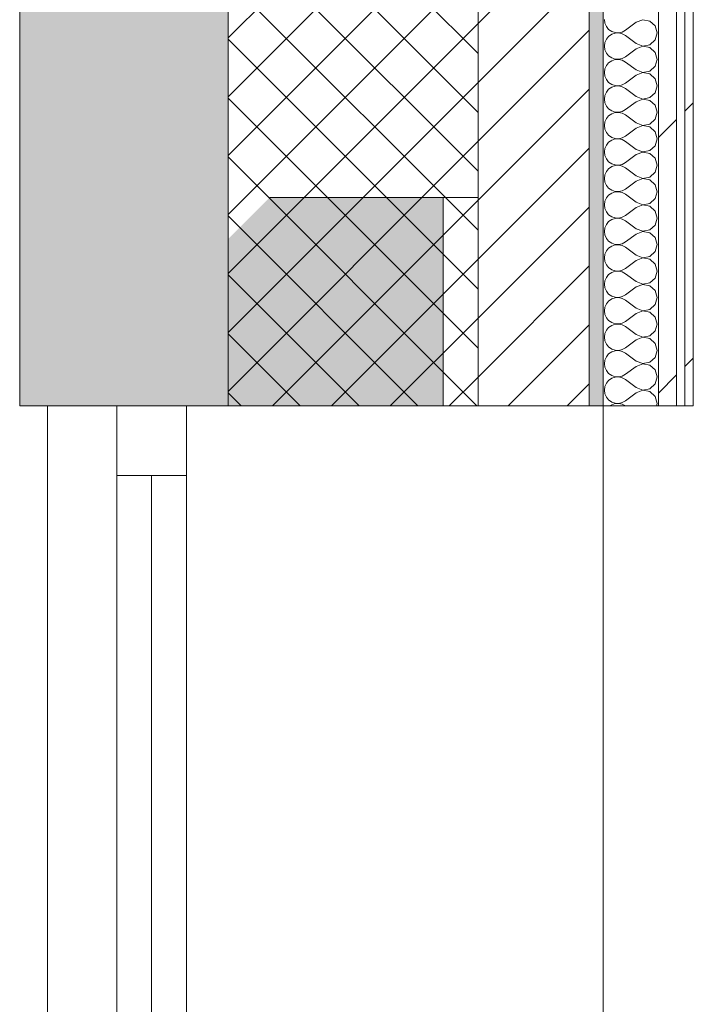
# Model space of a CAD drawing. Header units: millimetres. Extents: x -40968 to 11883, y -17757 to 4746.
# Tile 210 of 227: x -2101 to -1616, y -11090 to -10381. Entities that reach past the tile are written whole.
import ezdxf

# ---------------------------------------------------------------- set-up
doc = ezdxf.new("R2010")
doc.units = ezdxf.units.MM
doc.header["$MEASUREMENT"] = 0
doc.linetypes.add('Wipeout_Contour', pattern=[1000, 0, -1000])
for name, color, linetype in [('12_FAÇ_Façana', 7, 'Continuous'), ('Nuevo_08_E_Envans secs', 7, 'Continuous'), ('Ventanas Archicad', 7, 'Continuous')]:
    doc.layers.add(name, color=color, linetype=linetype)
for name, color, linetype, lineweight in [('12_FAÇ_Façana_Pluma_Nº__1', 7, 'Continuous', 5), ('12_FAÇ_Façana_Pluma_Nº__2', 8, 'Continuous', 5), ('12_FAÇ_Façana_Pluma_Nº__7', 7, 'Continuous', 5), ('Nuevo_08_E_Envans secs_Pluma_Nº__1', 7, 'Continuous', 5), ('Ventanas Archicad_Pluma_Nº__1', 7, 'Continuous', 5), ('Ventanas Archicad_Pluma_Nº__7', 7, 'Continuous', 5)]:
    doc.layers.add(name, color=color, linetype=linetype, lineweight=lineweight)
for name, color, linetype, lineweight, true_color in [('12_FAÇ_Façana_Pluma_Nº__102', 7, 'Continuous', 5, 0xcccccc), ('12_FAÇ_Façana_Pluma_Nº__174', 7, 'Continuous', 13, 0xe4ad2c), ('12_FAÇ_Façana_Pluma_Nº__176', 7, 'Continuous', 15, 0x93a0c6), ('Nuevo_08_E_Envans secs_Pluma_Nº__102', 7, 'Continuous', 5, 0xcccccc), ('Nuevo_08_E_Envans secs_Pluma_Nº__171', 171, 'Continuous', 13, 0xaaaaff), ('Nuevo_08_E_Envans secs_Pluma_Nº__177', 7, 'Continuous', 15, 0xf7e046)]:
    doc.layers.add(name, color=color, linetype=linetype, lineweight=lineweight, true_color=true_color)
pattern_1 = [(45, (0, 0), (-183.848, 183.848), [195, -65]), (45, (7e-14, 183.85), (-183.848, 183.848), [195, -65])]

# ---------------------------------------------------------------- blocks, each defined once
blk = doc.blocks.new('Muro_1_1', base_point=(-1681.11, -1193.98))
at = {"layer": '12_FAÇ_Façana_Pluma_Nº__102', "linetype": 'Continuous', "lineweight": 0, "true_color": 0xe5e5e5}
blk.add_hatch(color=254, dxfattribs=at).paths.add_polyline_path([(-2101.11, -10658.98), (-1951.11, -10658.98), (-1951.11, -7438.98), (-1971.11, -7438.98), (-1971.11, -6988.97), (-1951.11, -6988.97), (-1951.11, -1638.98), (-2101.11, -1638.98)])
at = {"layer": '12_FAÇ_Façana_Pluma_Nº__174', "linetype": 'Continuous', "lineweight": 13, "true_color": 0xe4ad2c}
h = blk.add_hatch(dxfattribs=at)
h.set_pattern_fill('SATE_Aislamiento_0001', color=42, style=0, pattern_type=2)
h.set_pattern_definition([(45, (0, 0), (-21.2132, 21.2132), []), (135, (0, 0), (21.2132, 21.2132), [])])
h.paths.add_polyline_path([(-1951.11, -7438.98), (-1951.11, -10658.98), (-1771.11, -10658.98), (-1771.11, -7438.98)])
at = {"layer": '12_FAÇ_Façana_Pluma_Nº__176', "linetype": 'Continuous', "lineweight": 0, "true_color": 0x495063}
blk.add_hatch(color=251, dxfattribs=at).paths.add_polyline_path([(-1691.11, -7438.98), (-1691.11, -10658.98), (-1681.11, -10658.98), (-1681.11, -7438.98)])
at = {"layer": '12_FAÇ_Façana_Pluma_Nº__2', "linetype": 'Continuous', "lineweight": 5}
h = blk.add_hatch(dxfattribs=at)
h.set_pattern_fill('Ceramic_0001', color=8, style=0, pattern_type=2)
h.set_pattern_definition([(45, (0, 0), (-21.2132, 21.2132), [])])
h.paths.add_polyline_path([(-1771.11, -7438.98), (-1771.11, -10658.98), (-1691.11, -10658.98), (-1691.11, -7438.98)])
at = {"layer": '12_FAÇ_Façana_Pluma_Nº__7', "color": 7, "linetype": 'Continuous', "lineweight": 5}
for p, q in [((-1951.11, -7438.98), (-1951.11, -10658.98)), ((-1771.11, -10658.98), (-1771.11, -7438.98)), ((-1691.11, -10658.98), (-1691.11, -7438.98))]:
    blk.add_line(p, q, dxfattribs=at)
at = {"layer": '12_FAÇ_Façana_Pluma_Nº__7', "color": 7, "linetype": 'Continuous', "lineweight": 5, "flags": 128}
for points in [[(-2101.11, -1638.98), (-2101.11, -10658.98)], [(-1681.11, -10658.98), (-1681.11, -7438.98)], [(-2101.11, -10658.98), (-2071.11, -10658.98)], [(-1951.11, -10658.98), (-1921.11, -10658.98)]]:
    blk.add_lwpolyline(points, dxfattribs=at)
blk = doc.blocks.new('Ventana Vertical Multi-Faja 27_7')
at = {"layer": 'Ventanas Archicad_Pluma_Nº__1', "color": 7, "linetype": 'Continuous', "lineweight": 5}
for p, q in [((-600, 50), (600, 50)), ((-600, 0), (-550, 0)), ((-550, 0), (-550, -50)), ((-550, 0), (550, 0)), ((550, -50), (550, 0)), ((550, 0), (600, 0)), ((-550, -25), (550, -25)), ((-550, -50), (-600, -50)), ((550, -50), (-550, -50)), ((600, -50), (550, -50)), ((-600, -260), (-600, -235)), ((600, -260), (600, -235)), ((-600, -350), (600, -350))]:
    blk.add_line(p, q, dxfattribs=at)
at = {"layer": 'Ventanas Archicad_Pluma_Nº__7', "color": 7, "linetype": 'Continuous', "lineweight": 5}
for p, q in [((-600, 50), (-600, 40)), ((600, 50), (600, 40)), ((-600, 40), (-600, 0)), ((-600, 40), (-600, 0)), ((600, 40), (600, 0)), ((600, 40), (600, 0)), ((-600, 0), (-600, -50)), ((-600, 0), (-600, -50)), ((-600, 0), (-600, -50)), ((-600, 0), (-600, -50)), ((600, 0), (600, -50)), ((600, 0), (600, -50)), ((600, 0), (600, -50)), ((600, 0), (600, -50)), ((-600, -50), (-600, -110)), ((-600, -50), (-600, -110)), ((600, -50), (600, -110)), ((600, -50), (600, -110)), ((-600, -110), (-600, -235)), ((-600, -110), (-600, -235)), ((600, -110), (600, -235)), ((600, -110), (600, -235)), ((-600, -260), (-600, -340)), ((600, -260), (600, -340)), ((-600, -340), (-600, -350)), ((600, -340), (600, -350))]:
    blk.add_line(p, q, dxfattribs=at)
blk = doc.blocks.new('Muro_19_1', base_point=(-1681.11, -10658.98))
at = {"layer": '12_FAÇ_Façana', "linetype": 'Continuous', "lineweight": 0, "true_color": 0x000000}
h = blk.add_hatch(dxfattribs=at)
h.set_pattern_fill('Yeso_0001', color=18, style=0, pattern_type=2)
h.set_pattern_definition([(0, (0, 0), (0, 75), [0, -75])])
h.paths.add_polyline_path([(-1771.11, -10658.98), (-1771.11, -10508.98), (-1796.11, -10508.98), (-1796.11, -10658.98)])
at = {"layer": '12_FAÇ_Façana_Pluma_Nº__102', "linetype": 'Continuous', "lineweight": 0, "true_color": 0xe5e5e5}
blk.add_hatch(color=254, dxfattribs=at).paths.add_polyline_path([(-1921.11, -10508.98), (-2071.11, -10658.98), (-1796.11, -10658.98), (-1796.11, -10508.98)])
at = {"layer": '12_FAÇ_Façana_Pluma_Nº__1', "color": 7, "linetype": 'Continuous', "lineweight": 5}
for p, q in [((-1796.11, -10508.98), (-1771.11, -10508.98)), ((-1796.11, -10658.98), (-1796.11, -10508.98)), ((-1771.11, -10508.98), (-1771.11, -10658.98)), ((-1771.11, -10658.98), (-1796.11, -10658.98))]:
    blk.add_line(p, q, dxfattribs=at)
at = {"layer": '12_FAÇ_Façana_Pluma_Nº__7', "color": 7, "linetype": 'Continuous', "lineweight": 5}
for p, q in [((-1921.11, -10508.98), (-1796.11, -10508.98)), ((-2081.11, -10658.98), (-2071.11, -10658.98)), ((-2071.11, -10658.98), (-2031.11, -10658.98)), ((-2071.11, -10658.98), (-2031.11, -10658.98)), ((-2031.11, -10658.98), (-1981.11, -10658.98)), ((-2031.11, -10658.98), (-1981.11, -10658.98)), ((-1981.11, -10658.98), (-1921.11, -10658.98)), ((-1981.11, -10658.98), (-1921.11, -10658.98)), ((-1921.11, -10658.98), (-1796.11, -10658.98)), ((-1921.11, -10658.98), (-1796.11, -10658.98)), ((-1771.11, -10658.98), (-1691.11, -10658.98)), ((-1691.11, -10658.98), (-1681.11, -10658.98))]:
    blk.add_line(p, q, dxfattribs=at)
at = {"layer": 'Ventanas Archicad', "color": 253, "linetype": 'Continuous', "lineweight": 5, "true_color": 0xa4a4a6, "zscale": 1000, "rotation": 90.00000000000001}
blk.add_blockref('Ventana Vertical Multi-Faja 27_7', (-2031.11, -11258.98), dxfattribs=at)
blk = doc.blocks.new('*X357')
at = {"layer": 'Nuevo_08_E_Envans secs_Pluma_Nº__102', "color": 254, "linetype": 'Continuous', "lineweight": 5, "true_color": 0xcccccc}
for p, q in [((-1680.16, -10380.95), (-1679.79, -10383.55)), ((-1652.44, -10380.99), (-1657.3, -10382.86)), ((-1647.33, -10381.96), (-1652.44, -10380.99)), ((-1679.79, -10383.55), (-1678.73, -10385.96)), ((-1678.73, -10385.96), (-1677.06, -10387.98)), ((-1677.06, -10387.98), (-1674.89, -10389.47)), ((-1667.22, -10389.84), (-1664.92, -10388.57)), ((-1657.3, -10382.86), (-1664.92, -10388.57)), ((-1643.48, -10385.47), (-1647.33, -10381.96)), ((-1642.06, -10390.48), (-1643.48, -10385.47)), ((-1678.73, -10394.99), (-1679.79, -10397.4)), ((-1677.06, -10392.97), (-1678.73, -10394.99)), ((-1674.89, -10391.48), (-1677.06, -10392.97)), ((-1674.89, -10389.47), (-1672.4, -10390.31)), ((-1672.4, -10390.64), (-1674.89, -10391.48)), ((-1672.4, -10390.31), (-1669.78, -10390.44)), ((-1669.78, -10390.51), (-1672.4, -10390.64)), ((-1669.78, -10390.44), (-1667.22, -10389.84)), ((-1667.22, -10391.11), (-1669.78, -10390.51)), ((-1664.92, -10392.38), (-1667.22, -10391.11)), ((-1657.3, -10398.1), (-1664.92, -10392.38)), ((-1647.33, -10398.99), (-1643.48, -10395.48)), ((-1643.48, -10395.48), (-1642.06, -10390.48)), ((-1679.79, -10397.4), (-1680.16, -10400)), ((-1680.16, -10400), (-1679.79, -10402.6)), ((-1679.79, -10402.6), (-1678.73, -10405.01)), ((-1657.3, -10401.9), (-1664.92, -10407.62)), ((-1657.3, -10398.1), (-1652.44, -10399.96)), ((-1652.44, -10400.04), (-1657.3, -10401.9)), ((-1652.44, -10399.96), (-1647.33, -10398.99)), ((-1647.33, -10401.01), (-1652.44, -10400.04)), ((-1643.48, -10404.52), (-1647.33, -10401.01)), ((-1678.73, -10405.01), (-1677.06, -10407.03)), ((-1677.06, -10407.03), (-1674.89, -10408.52)), ((-1674.89, -10408.52), (-1672.4, -10409.36)), ((-1672.4, -10409.69), (-1674.89, -10410.53)), ((-1672.4, -10409.36), (-1669.78, -10409.49)), ((-1669.78, -10409.56), (-1672.4, -10409.69)), ((-1669.78, -10409.49), (-1667.22, -10408.89)), ((-1667.22, -10410.16), (-1669.78, -10409.56)), ((-1667.22, -10408.89), (-1664.92, -10407.62)), ((-1664.92, -10411.43), (-1667.22, -10410.16)), ((-1642.06, -10409.52), (-1643.48, -10404.52)), ((-1643.48, -10414.53), (-1642.06, -10409.52)), ((-1679.79, -10416.45), (-1680.16, -10419.05)), ((-1678.73, -10414.04), (-1679.79, -10416.45)), ((-1677.06, -10412.02), (-1678.73, -10414.04)), ((-1674.89, -10410.53), (-1677.06, -10412.02)), ((-1657.3, -10417.14), (-1664.92, -10411.43)), ((-1657.3, -10417.14), (-1652.44, -10419.01)), ((-1647.33, -10418.04), (-1643.48, -10414.53)), ((-1680.16, -10419.05), (-1679.79, -10421.65)), ((-1679.79, -10421.65), (-1678.73, -10424.05)), ((-1678.73, -10424.05), (-1677.06, -10426.08)), ((-1657.3, -10420.95), (-1664.92, -10426.67)), ((-1652.44, -10419.09), (-1657.3, -10420.95)), ((-1652.44, -10419.01), (-1647.33, -10418.04)), ((-1647.33, -10420.05), (-1652.44, -10419.09)), ((-1643.48, -10423.56), (-1647.33, -10420.05)), ((-1642.06, -10428.57), (-1643.48, -10423.56)), ((-1677.06, -10431.06), (-1678.73, -10433.09)), ((-1677.06, -10426.08), (-1674.89, -10427.57)), ((-1674.89, -10429.58), (-1677.06, -10431.06)), ((-1674.89, -10427.57), (-1672.4, -10428.41)), ((-1672.4, -10428.74), (-1674.89, -10429.58)), ((-1672.4, -10428.41), (-1669.78, -10428.53)), ((-1669.78, -10428.61), (-1672.4, -10428.74)), ((-1669.78, -10428.53), (-1667.22, -10427.94)), ((-1667.22, -10429.2), (-1669.78, -10428.61)), ((-1667.22, -10427.94), (-1664.92, -10426.67)), ((-1664.92, -10430.48), (-1667.22, -10429.2)), ((-1657.3, -10436.19), (-1664.92, -10430.48)), ((-1643.48, -10433.58), (-1642.06, -10428.57)), ((-1679.79, -10435.49), (-1680.16, -10438.1)), ((-1680.16, -10438.1), (-1679.79, -10440.7)), ((-1678.73, -10433.09), (-1679.79, -10435.49)), ((-1657.3, -10436.19), (-1652.44, -10438.06)), ((-1652.44, -10438.13), (-1657.3, -10440)), ((-1652.44, -10438.06), (-1647.33, -10437.09)), ((-1647.33, -10439.1), (-1652.44, -10438.13)), ((-1647.33, -10437.09), (-1643.48, -10433.58)), ((-1679.79, -10440.7), (-1678.73, -10443.1)), ((-1678.73, -10443.1), (-1677.06, -10445.13)), ((-1677.06, -10445.13), (-1674.89, -10446.61)), ((-1667.22, -10446.99), (-1664.92, -10445.71)), ((-1657.3, -10440), (-1664.92, -10445.71)), ((-1643.48, -10442.61), (-1647.33, -10439.1)), ((-1642.06, -10447.62), (-1643.48, -10442.61)), ((-1678.73, -10452.14), (-1679.79, -10454.54)), ((-1677.06, -10450.11), (-1678.73, -10452.14)), ((-1674.89, -10448.62), (-1677.06, -10450.11)), ((-1674.89, -10446.61), (-1672.4, -10447.45)), ((-1672.4, -10447.78), (-1674.89, -10448.62)), ((-1672.4, -10447.45), (-1669.78, -10447.58)), ((-1669.78, -10447.66), (-1672.4, -10447.78)), ((-1669.78, -10447.58), (-1667.22, -10446.99)), ((-1667.22, -10448.25), (-1669.78, -10447.66)), ((-1664.92, -10449.52), (-1667.22, -10448.25)), ((-1657.3, -10455.24), (-1664.92, -10449.52)), ((-1647.33, -10456.14), (-1643.48, -10452.63)), ((-1643.48, -10452.63), (-1642.06, -10447.62)), ((-1679.79, -10454.54), (-1680.16, -10457.14)), ((-1680.16, -10457.14), (-1679.79, -10459.75)), ((-1679.79, -10459.75), (-1678.73, -10462.15)), ((-1657.3, -10459.05), (-1664.92, -10464.76)), ((-1657.3, -10455.24), (-1652.44, -10457.1)), ((-1652.44, -10457.18), (-1657.3, -10459.05)), ((-1652.44, -10457.1), (-1647.33, -10456.14)), ((-1647.33, -10458.15), (-1652.44, -10457.18)), ((-1643.48, -10461.66), (-1647.33, -10458.15)), ((-1678.73, -10462.15), (-1677.06, -10464.17)), ((-1677.06, -10464.17), (-1674.89, -10465.66)), ((-1674.89, -10465.66), (-1672.4, -10466.5)), ((-1672.4, -10466.83), (-1674.89, -10467.67)), ((-1672.4, -10466.5), (-1669.78, -10466.63)), ((-1669.78, -10466.71), (-1672.4, -10466.83)), ((-1669.78, -10466.63), (-1667.22, -10466.03)), ((-1667.22, -10467.3), (-1669.78, -10466.71)), ((-1667.22, -10466.03), (-1664.92, -10464.76)), ((-1642.06, -10466.67), (-1643.48, -10461.66)), ((-1643.48, -10471.67), (-1642.06, -10466.67)), ((-1679.79, -10473.59), (-1680.16, -10476.19)), ((-1678.73, -10471.18), (-1679.79, -10473.59)), ((-1677.06, -10469.16), (-1678.73, -10471.18)), ((-1674.89, -10467.67), (-1677.06, -10469.16)), ((-1664.92, -10468.57), (-1667.22, -10467.3)), ((-1657.3, -10474.29), (-1664.92, -10468.57)), ((-1647.33, -10475.19), (-1643.48, -10471.67)), ((-1680.16, -10476.19), (-1679.79, -10478.79)), ((-1679.79, -10478.79), (-1678.73, -10481.2)), ((-1657.3, -10478.1), (-1664.92, -10483.81)), ((-1657.3, -10474.29), (-1652.44, -10476.15)), ((-1652.44, -10476.23), (-1657.3, -10478.1)), ((-1652.44, -10476.15), (-1647.33, -10475.19)), ((-1647.33, -10477.2), (-1652.44, -10476.23)), ((-1643.48, -10480.71), (-1647.33, -10477.2)), ((-1642.06, -10485.71), (-1643.48, -10480.71)), ((-1678.73, -10481.2), (-1677.06, -10483.22)), ((-1677.06, -10488.21), (-1678.73, -10490.23)), ((-1677.06, -10483.22), (-1674.89, -10484.71)), ((-1674.89, -10486.72), (-1677.06, -10488.21)), ((-1674.89, -10484.71), (-1672.4, -10485.55)), ((-1672.4, -10485.88), (-1674.89, -10486.72)), ((-1672.4, -10485.55), (-1669.78, -10485.68)), ((-1669.78, -10485.75), (-1672.4, -10485.88)), ((-1669.78, -10485.68), (-1667.22, -10485.08)), ((-1667.22, -10486.35), (-1669.78, -10485.75)), ((-1667.22, -10485.08), (-1664.92, -10483.81)), ((-1664.92, -10487.62), (-1667.22, -10486.35)), ((-1657.3, -10493.33), (-1664.92, -10487.62)), ((-1643.48, -10490.72), (-1642.06, -10485.71)), ((-1679.79, -10492.64), (-1680.16, -10495.24)), ((-1680.16, -10495.24), (-1679.79, -10497.84)), ((-1678.73, -10490.23), (-1679.79, -10492.64)), ((-1657.3, -10493.33), (-1652.44, -10495.2)), ((-1652.44, -10495.28), (-1657.3, -10497.14)), ((-1652.44, -10495.2), (-1647.33, -10494.23)), ((-1647.33, -10496.24), (-1652.44, -10495.28)), ((-1647.33, -10494.23), (-1643.48, -10490.72)), ((-1679.79, -10497.84), (-1678.73, -10500.25)), ((-1678.73, -10500.25), (-1677.06, -10502.27)), ((-1677.06, -10502.27), (-1674.89, -10503.76)), ((-1657.3, -10497.14), (-1664.92, -10502.86)), ((-1643.48, -10499.75), (-1647.33, -10496.24)), ((-1642.06, -10504.76), (-1643.48, -10499.75)), ((-1678.73, -10509.28), (-1679.79, -10511.68)), ((-1677.06, -10507.26), (-1678.73, -10509.28)), ((-1674.89, -10505.77), (-1677.06, -10507.26)), ((-1674.89, -10503.76), (-1672.4, -10504.6)), ((-1672.4, -10504.93), (-1674.89, -10505.77)), ((-1672.4, -10504.6), (-1669.78, -10504.72)), ((-1669.78, -10504.8), (-1672.4, -10504.93)), ((-1669.78, -10504.72), (-1667.22, -10504.13)), ((-1667.22, -10505.4), (-1669.78, -10504.8)), ((-1667.22, -10504.13), (-1664.92, -10502.86)), ((-1664.92, -10506.67), (-1667.22, -10505.4)), ((-1657.3, -10512.38), (-1664.92, -10506.67)), ((-1643.48, -10509.77), (-1642.06, -10504.76)), ((-1679.79, -10511.68), (-1680.16, -10514.29)), ((-1680.16, -10514.29), (-1679.79, -10516.89)), ((-1657.3, -10516.19), (-1664.92, -10521.9)), ((-1657.3, -10512.38), (-1652.44, -10514.25)), ((-1652.44, -10514.32), (-1657.3, -10516.19)), ((-1652.44, -10514.25), (-1647.33, -10513.28)), ((-1647.33, -10515.29), (-1652.44, -10514.32)), ((-1647.33, -10513.28), (-1643.48, -10509.77)), ((-1643.48, -10518.8), (-1647.33, -10515.29)), ((-1679.79, -10516.89), (-1678.73, -10519.29)), ((-1678.73, -10519.29), (-1677.06, -10521.32)), ((-1677.06, -10521.32), (-1674.89, -10522.8)), ((-1674.89, -10522.8), (-1672.4, -10523.64)), ((-1672.4, -10523.64), (-1669.78, -10523.77)), ((-1669.78, -10523.77), (-1667.22, -10523.18)), ((-1667.22, -10523.18), (-1664.92, -10521.9)), ((-1642.06, -10523.81), (-1643.48, -10518.8)), ((-1679.79, -10530.73), (-1680.16, -10533.33)), ((-1678.73, -10528.33), (-1679.79, -10530.73)), ((-1677.06, -10526.3), (-1678.73, -10528.33)), ((-1674.89, -10524.81), (-1677.06, -10526.3)), ((-1672.4, -10523.98), (-1674.89, -10524.81)), ((-1669.78, -10523.85), (-1672.4, -10523.98)), ((-1667.22, -10524.44), (-1669.78, -10523.85)), ((-1664.92, -10525.71), (-1667.22, -10524.44)), ((-1657.3, -10531.43), (-1664.92, -10525.71)), ((-1647.33, -10532.33), (-1643.48, -10528.82)), ((-1643.48, -10528.82), (-1642.06, -10523.81)), ((-1680.16, -10533.33), (-1679.79, -10535.94)), ((-1679.79, -10535.94), (-1678.73, -10538.34)), ((-1657.3, -10535.24), (-1664.92, -10540.95)), ((-1657.3, -10531.43), (-1652.44, -10533.29)), ((-1652.44, -10533.37), (-1657.3, -10535.24)), ((-1652.44, -10533.29), (-1647.33, -10532.33)), ((-1647.33, -10534.34), (-1652.44, -10533.37)), ((-1643.48, -10537.85), (-1647.33, -10534.34)), ((-1678.73, -10538.34), (-1677.06, -10540.36)), ((-1677.06, -10540.36), (-1674.89, -10541.85)), ((-1674.89, -10543.86), (-1677.06, -10545.35)), ((-1674.89, -10541.85), (-1672.4, -10542.69)), ((-1672.4, -10543.02), (-1674.89, -10543.86)), ((-1672.4, -10542.69), (-1669.78, -10542.82)), ((-1669.78, -10542.9), (-1672.4, -10543.02)), ((-1669.78, -10542.82), (-1667.22, -10542.22)), ((-1667.22, -10543.49), (-1669.78, -10542.9)), ((-1667.22, -10542.22), (-1664.92, -10540.95)), ((-1664.92, -10544.76), (-1667.22, -10543.49)), ((-1657.3, -10550.48), (-1664.92, -10544.76)), ((-1642.06, -10542.86), (-1643.48, -10537.85)), ((-1643.48, -10547.86), (-1642.06, -10542.86)), ((-1679.79, -10549.78), (-1680.16, -10552.38)), ((-1678.73, -10547.37), (-1679.79, -10549.78)), ((-1677.06, -10545.35), (-1678.73, -10547.37)), ((-1657.3, -10550.48), (-1652.44, -10552.34)), ((-1652.44, -10552.34), (-1647.33, -10551.38)), ((-1647.33, -10551.38), (-1643.48, -10547.86)), ((-1680.16, -10552.38), (-1679.79, -10554.98)), ((-1679.79, -10554.98), (-1678.73, -10557.39)), ((-1678.73, -10557.39), (-1677.06, -10559.41)), ((-1657.3, -10554.29), (-1664.92, -10560)), ((-1652.44, -10552.42), (-1657.3, -10554.29)), ((-1647.33, -10553.39), (-1652.44, -10552.42)), ((-1643.48, -10556.9), (-1647.33, -10553.39)), ((-1642.06, -10561.9), (-1643.48, -10556.9)), ((-1677.06, -10564.4), (-1678.73, -10566.42)), ((-1677.06, -10559.41), (-1674.89, -10560.9)), ((-1674.89, -10562.91), (-1677.06, -10564.4)), ((-1674.89, -10560.9), (-1672.4, -10561.74)), ((-1672.4, -10562.07), (-1674.89, -10562.91)), ((-1672.4, -10561.74), (-1669.78, -10561.87)), ((-1669.78, -10561.94), (-1672.4, -10562.07)), ((-1669.78, -10561.87), (-1667.22, -10561.27)), ((-1667.22, -10562.54), (-1669.78, -10561.94)), ((-1667.22, -10561.27), (-1664.92, -10560)), ((-1664.92, -10563.81), (-1667.22, -10562.54)), ((-1657.3, -10569.52), (-1664.92, -10563.81)), ((-1643.48, -10566.91), (-1642.06, -10561.9)), ((-1679.79, -10568.83), (-1680.16, -10571.43)), ((-1680.16, -10571.43), (-1679.79, -10574.03)), ((-1678.73, -10566.42), (-1679.79, -10568.83)), ((-1657.3, -10569.52), (-1652.44, -10571.39)), ((-1652.44, -10571.47), (-1657.3, -10573.33)), ((-1652.44, -10571.39), (-1647.33, -10570.42)), ((-1647.33, -10572.43), (-1652.44, -10571.47)), ((-1647.33, -10570.42), (-1643.48, -10566.91)), ((-1643.48, -10575.95), (-1647.33, -10572.43)), ((-1679.79, -10574.03), (-1678.73, -10576.44)), ((-1678.73, -10576.44), (-1677.06, -10578.46)), ((-1677.06, -10578.46), (-1674.89, -10579.95)), ((-1674.89, -10579.95), (-1672.4, -10580.79)), ((-1669.78, -10580.91), (-1667.22, -10580.32)), ((-1667.22, -10580.32), (-1664.92, -10579.05)), ((-1657.3, -10573.33), (-1664.92, -10579.05)), ((-1642.06, -10580.95), (-1643.48, -10575.95)), ((-1678.73, -10585.47), (-1679.79, -10587.87)), ((-1677.06, -10583.45), (-1678.73, -10585.47)), ((-1674.89, -10581.96), (-1677.06, -10583.45)), ((-1672.4, -10581.12), (-1674.89, -10581.96)), ((-1672.4, -10580.79), (-1669.78, -10580.91)), ((-1669.78, -10580.99), (-1672.4, -10581.12)), ((-1667.22, -10581.59), (-1669.78, -10580.99)), ((-1664.92, -10582.86), (-1667.22, -10581.59)), ((-1657.3, -10588.57), (-1664.92, -10582.86)), ((-1647.33, -10589.47), (-1643.48, -10585.96)), ((-1643.48, -10585.96), (-1642.06, -10580.95)), ((-1679.79, -10587.87), (-1680.16, -10590.48)), ((-1680.16, -10590.48), (-1679.79, -10593.08)), ((-1679.79, -10593.08), (-1678.73, -10595.48)), ((-1657.3, -10592.38), (-1664.92, -10598.1)), ((-1657.3, -10588.57), (-1652.44, -10590.44)), ((-1652.44, -10590.51), (-1657.3, -10592.38)), ((-1652.44, -10590.44), (-1647.33, -10589.47)), ((-1647.33, -10591.48), (-1652.44, -10590.51)), ((-1643.48, -10594.99), (-1647.33, -10591.48)), ((-1678.73, -10595.48), (-1677.06, -10597.51)), ((-1677.06, -10597.51), (-1674.89, -10598.99)), ((-1674.89, -10601.01), (-1677.06, -10602.49)), ((-1674.89, -10598.99), (-1672.4, -10599.83)), ((-1672.4, -10600.17), (-1674.89, -10601.01)), ((-1672.4, -10599.83), (-1669.78, -10599.96)), ((-1669.78, -10600.04), (-1672.4, -10600.17)), ((-1669.78, -10599.96), (-1667.22, -10599.37)), ((-1667.22, -10600.63), (-1669.78, -10600.04)), ((-1667.22, -10599.37), (-1664.92, -10598.1)), ((-1664.92, -10601.9), (-1667.22, -10600.63)), ((-1642.06, -10600), (-1643.48, -10594.99)), ((-1643.48, -10605.01), (-1642.06, -10600)), ((-1679.79, -10606.92), (-1680.16, -10609.52)), ((-1678.73, -10604.52), (-1679.79, -10606.92)), ((-1677.06, -10602.49), (-1678.73, -10604.52)), ((-1657.3, -10607.62), (-1664.92, -10601.9)), ((-1657.3, -10607.62), (-1652.44, -10609.49)), ((-1652.44, -10609.49), (-1647.33, -10608.52)), ((-1647.33, -10608.52), (-1643.48, -10605.01)), ((-1680.16, -10609.52), (-1679.79, -10612.13)), ((-1679.79, -10612.13), (-1678.73, -10614.53)), ((-1678.73, -10614.53), (-1677.06, -10616.55)), ((-1657.3, -10611.43), (-1664.92, -10617.14)), ((-1652.44, -10609.56), (-1657.3, -10611.43)), ((-1647.33, -10610.53), (-1652.44, -10609.56)), ((-1643.48, -10614.04), (-1647.33, -10610.53)), ((-1642.06, -10619.05), (-1643.48, -10614.04)), ((-1677.06, -10621.54), (-1678.73, -10623.56)), ((-1677.06, -10616.55), (-1674.89, -10618.04)), ((-1674.89, -10620.05), (-1677.06, -10621.54)), ((-1674.89, -10618.04), (-1672.4, -10618.88)), ((-1672.4, -10619.21), (-1674.89, -10620.05)), ((-1672.4, -10618.88), (-1669.78, -10619.01)), ((-1669.78, -10619.09), (-1672.4, -10619.21)), ((-1669.78, -10619.01), (-1667.22, -10618.41)), ((-1667.22, -10619.68), (-1669.78, -10619.09)), ((-1667.22, -10618.41), (-1664.92, -10617.14)), ((-1664.92, -10620.95), (-1667.22, -10619.68)), ((-1657.3, -10626.67), (-1664.92, -10620.95)), ((-1643.48, -10624.05), (-1642.06, -10619.05)), ((-1679.79, -10625.97), (-1680.16, -10628.57)), ((-1680.16, -10628.57), (-1679.79, -10631.17)), ((-1678.73, -10623.56), (-1679.79, -10625.97)), ((-1657.3, -10626.67), (-1652.44, -10628.53)), ((-1652.44, -10628.61), (-1657.3, -10630.48)), ((-1652.44, -10628.53), (-1647.33, -10627.57)), ((-1647.33, -10629.58), (-1652.44, -10628.61)), ((-1647.33, -10627.57), (-1643.48, -10624.05)), ((-1643.48, -10633.09), (-1647.33, -10629.58)), ((-1679.79, -10631.17), (-1678.73, -10633.58)), ((-1678.73, -10633.58), (-1677.06, -10635.6)), ((-1677.06, -10635.6), (-1674.89, -10637.09)), ((-1667.22, -10637.46), (-1664.92, -10636.19)), ((-1657.3, -10630.48), (-1664.92, -10636.19)), ((-1642.06, -10638.1), (-1643.48, -10633.09)), ((-1678.73, -10642.61), (-1679.79, -10645.02)), ((-1677.06, -10640.59), (-1678.73, -10642.61)), ((-1674.89, -10639.1), (-1677.06, -10640.59)), ((-1674.89, -10637.09), (-1672.4, -10637.93)), ((-1672.4, -10638.26), (-1674.89, -10639.1)), ((-1672.4, -10637.93), (-1669.78, -10638.06)), ((-1669.78, -10638.13), (-1672.4, -10638.26)), ((-1669.78, -10638.06), (-1667.22, -10637.46)), ((-1667.22, -10638.73), (-1669.78, -10638.13)), ((-1664.92, -10640), (-1667.22, -10638.73)), ((-1657.3, -10645.71), (-1664.92, -10640)), ((-1647.33, -10646.61), (-1643.48, -10643.1)), ((-1643.48, -10643.1), (-1642.06, -10638.1)), ((-1679.79, -10645.02), (-1680.16, -10647.62)), ((-1680.16, -10647.62), (-1679.79, -10650.22)), ((-1679.79, -10650.22), (-1678.73, -10652.63)), ((-1657.3, -10649.52), (-1664.92, -10655.24)), ((-1657.3, -10645.71), (-1652.44, -10647.58)), ((-1652.44, -10647.66), (-1657.3, -10649.52)), ((-1652.44, -10647.58), (-1647.33, -10646.61)), ((-1647.33, -10648.62), (-1652.44, -10647.66)), ((-1643.48, -10652.14), (-1647.33, -10648.62)), ((-1678.73, -10652.63), (-1677.06, -10654.65)), ((-1677.06, -10654.65), (-1674.89, -10656.14)), ((-1674.89, -10658.15), (-1676.1, -10658.98)), ((-1674.89, -10656.14), (-1672.4, -10656.98)), ((-1672.4, -10657.31), (-1674.89, -10658.15)), ((-1672.4, -10656.98), (-1669.78, -10657.1)), ((-1669.78, -10657.18), (-1672.4, -10657.31)), ((-1669.78, -10657.1), (-1667.22, -10656.51)), ((-1667.22, -10657.78), (-1669.78, -10657.18)), ((-1667.22, -10656.51), (-1664.92, -10655.24)), ((-1665.05, -10658.98), (-1667.22, -10657.78)), ((-1642.06, -10657.14), (-1643.48, -10652.14)), ((-1642.58, -10658.98), (-1642.06, -10657.14))]:
    blk.add_line(p, q, dxfattribs=at)
blk = doc.blocks.new('Muro_122_1', base_point=(-1616.11, -10658.98))
at = {"layer": 'Nuevo_08_E_Envans secs_Pluma_Nº__1', "color": 7, "linetype": 'Continuous', "lineweight": 5, "flags": 128}
blk.add_lwpolyline([(-1681.11, -7438.98), (-1681.11, -10658.98)], dxfattribs=at)
at = {"color": 254, "linetype": 'Wipeout_Contour', "lineweight": 0, "ltscale": 36800.017837}
blk.add_wipeout([(-1628.11, -10658.98), (-1628.11, -7438.98), (-1641.11, -7438.98), (-1641.11, -10658.98)], dxfattribs=at).dxf.layer = 'Nuevo_08_E_Envans secs'
at = {"color": 254, "linetype": 'Wipeout_Contour', "lineweight": 0, "ltscale": 36788.711064}
blk.add_wipeout([(-1616.11, -10658.98), (-1616.11, -7438.98), (-1622.11, -7438.98), (-1622.11, -10658.98)], dxfattribs=at).dxf.layer = 'Nuevo_08_E_Envans secs'
at = {"layer": 'Nuevo_08_E_Envans secs_Pluma_Nº__171', "linetype": 'Continuous', "lineweight": 13, "true_color": 0xaaaaff}
h = blk.add_hatch(dxfattribs=at)
h.set_pattern_fill('Panellat_HPL_0001', color=161, style=0, pattern_type=2)
h.set_pattern_definition(pattern_1)
h.paths.add_polyline_path([(-1616.11, -10658.98), (-1616.11, -7438.98), (-1622.11, -7438.98), (-1622.11, -10658.98)])
at = {"layer": 'Nuevo_08_E_Envans secs_Pluma_Nº__177', "linetype": 'Continuous', "lineweight": 15, "true_color": 0xf7e046}
h = blk.add_hatch(dxfattribs=at)
h.set_pattern_fill('Panellat_HPL_0001', color=53, style=0, pattern_type=2)
h.set_pattern_definition(pattern_1)
h.paths.add_polyline_path([(-1628.11, -10658.98), (-1628.11, -7438.98), (-1641.11, -7438.98), (-1641.11, -10658.98)])
at = {"layer": 'Nuevo_08_E_Envans secs_Pluma_Nº__1', "color": 7, "linetype": 'Continuous', "lineweight": 5}
for p, q in [((-1641.11, -10658.98), (-1641.11, -7438.98)), ((-1628.11, -10658.98), (-1628.11, -7438.98)), ((-1622.11, -10658.98), (-1622.11, -7438.98))]:
    blk.add_line(p, q, dxfattribs=at)
at = {"layer": 'Nuevo_08_E_Envans secs_Pluma_Nº__1', "color": 7, "linetype": 'Continuous', "lineweight": 5, "flags": 128}
for points in [[(-1616.11, -10658.98), (-1616.11, -7438.98)], [(-1641.11, -10658.98), (-1681.11, -10658.98)], [(-1628.11, -10658.98), (-1641.11, -10658.98)], [(-1622.11, -10658.98), (-1628.11, -10658.98)], [(-1616.11, -10658.98), (-1622.11, -10658.98)]]:
    blk.add_lwpolyline(points, dxfattribs=at)
at = {"layer": 'Nuevo_08_E_Envans secs', "color": 7, "lineweight": 20}
blk.add_blockref('*X357', (0, 0), dxfattribs=at)

msp = doc.modelspace()

# ---------------------------------------------------------------- block references
at = {"layer": '12_FAÇ_Façana', "color": 7, "lineweight": 20}
for name, p in [('Muro_1_1', (-1681.109, -1193.976)), ('Muro_19_1', (-1681.109, -10658.976))]:
    msp.add_blockref(name, p, dxfattribs=at)

# ---------------------------------------------------------------- next in the draw order: block references
at = {"layer": 'Nuevo_08_E_Envans secs', "color": 7, "lineweight": 20}
msp.add_blockref('Muro_122_1', (-1616.109, -10658.976), dxfattribs=at)

doc.saveas('drawing.dxf')
